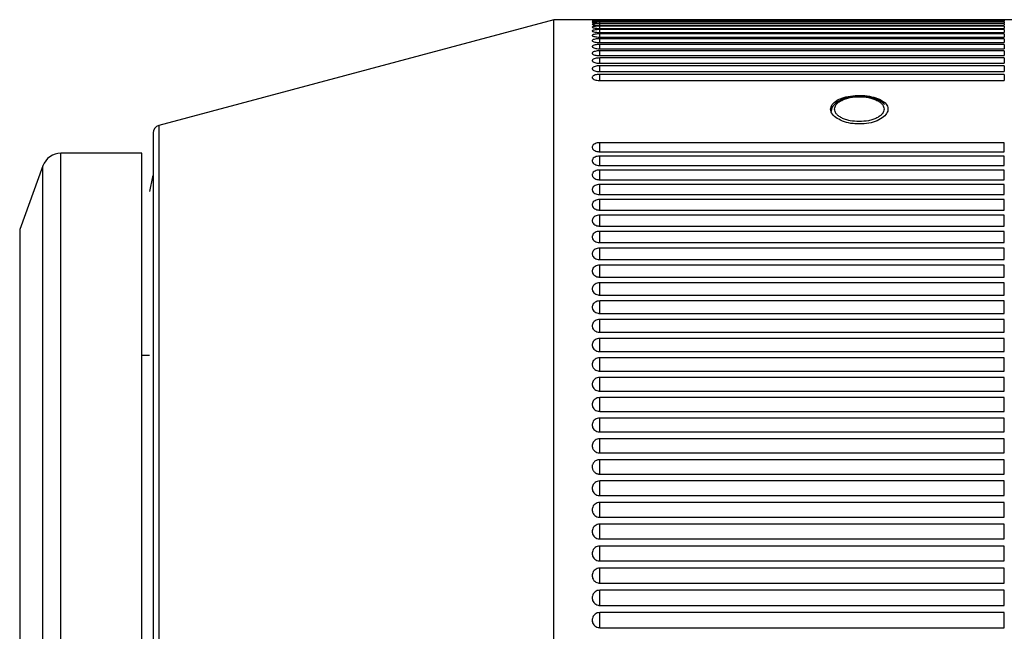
# Model space of a CAD drawing. Header units: inches. Extents: x 0.2 to 16.8, y 0.3 to 10.9.
# Tile 16 of 19: x 4.254 to 5.27, y 9.664 to 10.295. Entities that reach past the tile are written whole.
import ezdxf

# ---------------------------------------------------------------- set-up
doc = ezdxf.new("R2010")
doc.units = ezdxf.units.IN
doc.header["$MEASUREMENT"] = 0

msp = doc.modelspace()

# ---------------------------------------------------------------- linework, layer by layer
at = {"color": 7, "linetype": 'Continuous', "lineweight": 25}
for p, q in [((4.8052, 10.2947), (4.3977, 10.1855)), ((5.317, 10.2947), (4.8052, 10.2947)), ((4.8052, 8.9168), (4.8052, 10.2947)), ((5.2698, 10.2947), (4.8525, 10.2947)), ((4.8525, 10.2944), (5.2698, 10.2944)), ((5.2698, 10.2942), (4.8525, 10.2942)), ((4.8525, 10.2934), (5.2698, 10.2934)), ((5.2698, 10.2929), (4.8525, 10.2929)), ((4.8525, 10.2916), (5.2698, 10.2916)), ((5.2698, 10.2909), (4.8525, 10.2909)), ((4.8525, 10.2891), (5.2698, 10.2891)), ((5.2698, 10.2881), (4.8525, 10.2881)), ((4.8525, 10.2857), (5.2698, 10.2857)), ((5.2698, 10.2845), (4.8525, 10.2845)), ((4.8525, 10.2816), (5.2698, 10.2816)), ((5.2698, 10.2801), (4.8525, 10.2801)), ((4.8525, 10.2767), (5.2698, 10.2767)), ((5.2698, 10.275), (4.8525, 10.275)), ((4.8525, 10.2711), (5.2698, 10.2711)), ((5.2698, 10.2692), (4.8525, 10.2692)), ((4.8525, 10.2647), (5.2698, 10.2647)), ((5.2698, 10.2625), (4.8525, 10.2625)), ((4.8525, 10.2576), (5.2698, 10.2576)), ((5.2698, 10.2552), (4.8525, 10.2552)), ((4.8525, 10.2498), (5.2698, 10.2498)), ((5.2698, 10.2471), (4.8525, 10.2471)), ((4.8525, 10.2412), (5.2698, 10.2412)), ((5.2698, 10.2383), (4.8525, 10.2383)), ((4.8525, 10.2319), (5.2698, 10.2319)), ((5.0918, 10.2031), (5.0907, 10.199)), ((5.2698, 10.1677), (4.8525, 10.1677)), ((4.8525, 10.1585), (5.2698, 10.1585)), ((4.38, 10.1569), (4.2965, 10.1569)), ((4.38, 9.0546), (4.38, 10.1569)), ((5.2698, 10.154), (4.8525, 10.154)), ((4.278, 10.144), (4.2541, 10.0782)), ((4.8525, 10.1443), (5.2698, 10.1443)), ((5.2698, 10.1396), (4.8525, 10.1396)), ((4.8525, 10.1295), (5.2698, 10.1295)), ((5.2698, 10.1247), (4.8525, 10.1247)), ((4.8525, 10.1142), (5.2698, 10.1142)), ((5.2698, 10.1091), (4.8525, 10.1091)), ((4.8525, 10.0982), (5.2698, 10.0982)), ((5.2698, 10.093), (4.8525, 10.093)), ((4.2541, 10.0782), (4.2541, 9.1333)), ((4.8525, 10.0818), (5.2698, 10.0818)), ((5.2698, 10.0763), (4.8525, 10.0763)), ((4.8525, 10.0647), (5.2698, 10.0647)), ((5.2698, 10.0591), (4.8525, 10.0591)), ((4.8525, 10.0472), (5.2698, 10.0472)), ((5.2698, 10.0414), (4.8525, 10.0414)), ((4.8525, 10.0291), (5.2698, 10.0291)), ((5.2698, 10.0232), (4.8525, 10.0232)), ((4.8525, 10.0106), (5.2698, 10.0106)), ((5.2698, 10.0045), (4.8525, 10.0045)), ((4.8525, 9.9916), (5.2698, 9.9916)), ((5.2698, 9.9854), (4.8525, 9.9854)), ((4.8525, 9.9722), (5.2698, 9.9722)), ((5.2698, 9.9658), (4.8525, 9.9658)), ((4.3879, 9.9483), (4.38, 9.9483)), ((4.8525, 9.9523), (5.2698, 9.9523)), ((5.2698, 9.9459), (4.8525, 9.9459)), ((4.8525, 9.9321), (5.2698, 9.9321)), ((5.2698, 9.9255), (4.8525, 9.9255)), ((4.8525, 9.9115), (5.2698, 9.9115)), ((5.2698, 9.9048), (4.8525, 9.9048)), ((4.8525, 9.8905), (5.2698, 9.8905)), ((5.2698, 9.8837), (4.8525, 9.8837)), ((4.8525, 9.8693), (5.2698, 9.8693)), ((5.2698, 9.8624), (4.8525, 9.8624)), ((4.8525, 9.8477), (5.2698, 9.8477)), ((5.2698, 9.8407), (4.8525, 9.8407)), ((4.8525, 9.8258), (5.2698, 9.8258)), ((5.2698, 9.8188), (4.8525, 9.8188)), ((4.8525, 9.8037), (5.2698, 9.8037)), ((5.2698, 9.7966), (4.8525, 9.7966)), ((4.8525, 9.7814), (5.2698, 9.7814)), ((5.2698, 9.7742), (4.8525, 9.7742)), ((4.8525, 9.7589), (5.2698, 9.7589)), ((5.2698, 9.7516), (4.8525, 9.7516)), ((4.8525, 9.7362), (5.2698, 9.7362)), ((5.2698, 9.7289), (4.8525, 9.7289)), ((4.8525, 9.7134), (5.2698, 9.7134)), ((5.2698, 9.706), (4.8525, 9.706)), ((4.8525, 9.6904), (5.2698, 9.6904)), ((5.2698, 9.683), (4.8525, 9.683)), ((4.8525, 9.6673), (5.2698, 9.6673))]:
    msp.add_line(p, q, dxfattribs=at)
at = {"color": 8, "linetype": 'Continuous', "lineweight": 25}
for p, q in [((4.8525, 10.2944), (4.8525, 10.2947)), ((4.8525, 10.2934), (4.8525, 10.2942)), ((4.8525, 10.2916), (4.8525, 10.2929)), ((4.8525, 10.2891), (4.8525, 10.2909)), ((5.2698, 10.2947), (5.2698, 10.2944)), ((5.2698, 10.2942), (5.2698, 10.2934)), ((5.2698, 10.2929), (5.2698, 10.2916)), ((5.2698, 10.2909), (5.2698, 10.2891)), ((4.8525, 10.2857), (4.8525, 10.2881)), ((4.8525, 10.2816), (4.8525, 10.2845)), ((4.8525, 10.2767), (4.8525, 10.2801)), ((5.2698, 10.2881), (5.2698, 10.2857)), ((5.2698, 10.2845), (5.2698, 10.2816)), ((5.2698, 10.2801), (5.2698, 10.2767)), ((4.8525, 10.2711), (4.8525, 10.275)), ((5.2698, 10.275), (5.2698, 10.2711)), ((4.8525, 10.2647), (4.8525, 10.2692)), ((4.8525, 10.2576), (4.8525, 10.2625)), ((5.2698, 10.2692), (5.2698, 10.2647)), ((5.2698, 10.2625), (5.2698, 10.2576)), ((4.8525, 10.2498), (4.8525, 10.2552)), ((5.2698, 10.2552), (5.2698, 10.2498)), ((4.8525, 10.2412), (4.8525, 10.2471)), ((5.2698, 10.2471), (5.2698, 10.2412)), ((4.8525, 10.2319), (4.8525, 10.2383)), ((5.2698, 10.2383), (5.2698, 10.2319)), ((4.3977, 10.1855), (4.3977, 9.026)), ((4.8525, 10.1585), (4.8525, 10.1677)), ((5.2698, 10.1585), (5.2698, 10.1677)), ((4.2965, 9.0546), (4.2965, 10.1569)), ((4.8525, 10.1443), (4.8525, 10.154)), ((5.2698, 10.1443), (5.2698, 10.154)), ((4.278, 9.0675), (4.278, 10.144)), ((4.8525, 10.1295), (4.8525, 10.1396)), ((5.2698, 10.1295), (5.2698, 10.1396)), ((4.8525, 10.1142), (4.8525, 10.1247)), ((5.2698, 10.1142), (5.2698, 10.1247)), ((4.8525, 10.0982), (4.8525, 10.1091)), ((5.2698, 10.0982), (5.2698, 10.1091)), ((4.8525, 10.0818), (4.8525, 10.093)), ((5.2698, 10.0818), (5.2698, 10.093)), ((4.8525, 10.0647), (4.8525, 10.0763)), ((5.2698, 10.0647), (5.2698, 10.0763)), ((4.8525, 10.0472), (4.8525, 10.0591)), ((5.2698, 10.0472), (5.2698, 10.0591)), ((4.8525, 10.0291), (4.8525, 10.0414)), ((5.2698, 10.0291), (5.2698, 10.0414)), ((4.8525, 10.0106), (4.8525, 10.0232)), ((5.2698, 10.0106), (5.2698, 10.0232)), ((4.8525, 9.9916), (4.8525, 10.0045)), ((5.2698, 9.9916), (5.2698, 10.0045)), ((4.8525, 9.9722), (4.8525, 9.9854)), ((5.2698, 9.9722), (5.2698, 9.9854)), ((4.8525, 9.9523), (4.8525, 9.9658)), ((5.2698, 9.9523), (5.2698, 9.9658)), ((4.8525, 9.9321), (4.8525, 9.9459)), ((5.2698, 9.9321), (5.2698, 9.9459)), ((4.8525, 9.9115), (4.8525, 9.9255)), ((5.2698, 9.9115), (5.2698, 9.9255)), ((4.8525, 9.8905), (4.8525, 9.9048)), ((5.2698, 9.8905), (5.2698, 9.9048)), ((4.8525, 9.8693), (4.8525, 9.8837)), ((5.2698, 9.8693), (5.2698, 9.8837)), ((4.8525, 9.8477), (4.8525, 9.8624)), ((5.2698, 9.8477), (5.2698, 9.8624)), ((4.8525, 9.8258), (4.8525, 9.8407)), ((5.2698, 9.8258), (5.2698, 9.8407)), ((4.8525, 9.8037), (4.8525, 9.8188)), ((5.2698, 9.8037), (5.2698, 9.8188)), ((4.8525, 9.7814), (4.8525, 9.7966)), ((5.2698, 9.7814), (5.2698, 9.7966)), ((4.8525, 9.7589), (4.8525, 9.7742)), ((5.2698, 9.7589), (5.2698, 9.7742)), ((4.8525, 9.7362), (4.8525, 9.7516)), ((5.2698, 9.7362), (5.2698, 9.7516)), ((4.8525, 9.7134), (4.8525, 9.7289)), ((5.2698, 9.7134), (5.2698, 9.7289)), ((4.8525, 9.6904), (4.8525, 9.706)), ((5.2698, 9.6904), (5.2698, 9.706)), ((4.8525, 9.6673), (4.8525, 9.683)), ((5.2698, 9.6673), (5.2698, 9.683))]:
    msp.add_line(p, q, dxfattribs=at)
at = {"color": 7, "linetype": 'Continuous', "lineweight": 25, "flags": 128}
msp.add_lwpolyline([(4.3914, 10.1337), (4.3909, 10.1326), (4.3879, 10.1175)], dxfattribs=at)
at = {"color": 7, "linetype": 'Continuous', "lineweight": 25}
for centre, radius, start, end in [((4.3997, 10.1779), 0.00787, 105, 180), ((4.2965, 10.1372), 0.0197, 90, 160), ((4.8525, 9.6752), 0.00787, 180, 199.7203)]:
    msp.add_arc(centre, radius, start, end, dxfattribs=at)
for points, knots in [([(4.8525, 10.2947), (4.8516, 10.2947), (4.8498, 10.2947), (4.8475, 10.2947), (4.8457, 10.2947), (4.8448, 10.2947), (4.8446, 10.2946), (4.8446, 10.2946), (4.8446, 10.2946)], [0, 0, 0, 0, 0.214691, 0.429382, 0.644075, 0.858766, 0.99968, 1, 1, 1, 1]), ([(4.8446, 10.2946), (4.8446, 10.2946), (4.8446, 10.2946), (4.8446, 10.2946), (4.8446, 10.2946), (4.8446, 10.2946), (4.8447, 10.2946), (4.845, 10.2946), (4.8462, 10.2945), (4.8483, 10.2945), (4.8505, 10.2945), (4.8519, 10.2944), (4.8525, 10.2944)], [0, 0, 0, 0, 0.0003195, 0.0009586, 0.0035147, 0.0137396, 0.0546587, 0.2196315, 0.4341941, 0.6487573, 0.863326, 1, 1, 1, 1]), ([(4.8525, 10.2942), (4.8516, 10.2942), (4.8498, 10.2942), (4.8475, 10.2941), (4.8457, 10.2941), (4.8448, 10.294), (4.8446, 10.2939), (4.8446, 10.2939), (4.8446, 10.2939)], [0, 0, 0, 0, 0.214691, 0.429382, 0.644075, 0.858766, 0.99968, 1, 1, 1, 1]), ([(4.8446, 10.2939), (4.8446, 10.2939), (4.8446, 10.2939), (4.8446, 10.2939), (4.8446, 10.2939), (4.8446, 10.2938), (4.8447, 10.2938), (4.845, 10.2937), (4.8462, 10.2936), (4.8483, 10.2935), (4.8505, 10.2934), (4.8519, 10.2934), (4.8525, 10.2934)], [0, 0, 0, 0, 0.00032, 0.000959, 0.003515, 0.01374, 0.054659, 0.219632, 0.434194, 0.648757, 0.863326, 1, 1, 1, 1]), ([(4.8525, 10.2929), (4.8516, 10.2929), (4.8498, 10.2929), (4.8475, 10.2928), (4.8457, 10.2927), (4.8448, 10.2925), (4.8446, 10.2924), (4.8446, 10.2923), (4.8446, 10.2923)], [0, 0, 0, 0, 0.214691, 0.429382, 0.644075, 0.858766, 0.99968, 1, 1, 1, 1]), ([(4.8446, 10.2923), (4.8446, 10.2923), (4.8446, 10.2923), (4.8446, 10.2923), (4.8446, 10.2923), (4.8446, 10.2923), (4.8447, 10.2922), (4.845, 10.2921), (4.8462, 10.2919), (4.8483, 10.2917), (4.8505, 10.2916), (4.8519, 10.2916), (4.8525, 10.2916)], [0, 0, 0, 0, 0.00032, 0.000959, 0.003515, 0.01374, 0.054659, 0.219632, 0.434194, 0.648757, 0.863326, 1, 1, 1, 1]), ([(4.8525, 10.2909), (4.8516, 10.2909), (4.8498, 10.2909), (4.8475, 10.2907), (4.8457, 10.2905), (4.8448, 10.2903), (4.8446, 10.2901), (4.8446, 10.29), (4.8446, 10.29)], [0, 0, 0, 0, 0.214691, 0.429382, 0.644075, 0.858766, 0.99968, 1, 1, 1, 1]), ([(4.8446, 10.29), (4.8446, 10.29), (4.8446, 10.29), (4.8446, 10.29), (4.8446, 10.29), (4.8446, 10.29), (4.8447, 10.2899), (4.845, 10.2897), (4.8462, 10.2894), (4.8483, 10.2892), (4.8505, 10.2891), (4.8519, 10.2891), (4.8525, 10.2891)], [0, 0, 0, 0, 0.00032, 0.000959, 0.003515, 0.01374, 0.054659, 0.219632, 0.434194, 0.648757, 0.863326, 1, 1, 1, 1]), ([(4.8525, 10.2881), (4.8516, 10.2881), (4.8498, 10.288), (4.8475, 10.2878), (4.8457, 10.2876), (4.8448, 10.2872), (4.8446, 10.287), (4.8446, 10.2869), (4.8446, 10.2869)], [0, 0, 0, 0, 0.214691, 0.429382, 0.644075, 0.858766, 0.99968, 1, 1, 1, 1]), ([(4.8446, 10.2869), (4.8446, 10.2869), (4.8446, 10.2869), (4.8446, 10.2869), (4.8446, 10.2869), (4.8446, 10.2869), (4.8447, 10.2868), (4.845, 10.2865), (4.8462, 10.2862), (4.8483, 10.2859), (4.8505, 10.2857), (4.8519, 10.2857), (4.8525, 10.2857)], [0, 0, 0, 0, 0.00032, 0.000959, 0.003515, 0.01374, 0.054659, 0.219632, 0.434194, 0.648757, 0.863326, 1, 1, 1, 1]), ([(4.8525, 10.2845), (4.8516, 10.2845), (4.8498, 10.2844), (4.8475, 10.2842), (4.8457, 10.2839), (4.8448, 10.2835), (4.8446, 10.2832), (4.8446, 10.2831), (4.8446, 10.2831)], [0, 0, 0, 0, 0.214691, 0.429382, 0.644075, 0.858766, 0.99968, 1, 1, 1, 1]), ([(4.8446, 10.2831), (4.8446, 10.2831), (4.8446, 10.2831), (4.8446, 10.2831), (4.8446, 10.2831), (4.8446, 10.283), (4.8447, 10.2829), (4.845, 10.2826), (4.8462, 10.2821), (4.8483, 10.2818), (4.8505, 10.2816), (4.8519, 10.2816), (4.8525, 10.2816)], [0, 0, 0, 0, 0.00032, 0.000959, 0.003515, 0.01374, 0.054659, 0.219632, 0.434194, 0.648757, 0.863326, 1, 1, 1, 1]), ([(4.8525, 10.2801), (4.8516, 10.2801), (4.8498, 10.2801), (4.8475, 10.2798), (4.8457, 10.2794), (4.8448, 10.2789), (4.8446, 10.2786), (4.8446, 10.2785), (4.8446, 10.2785)], [0, 0, 0, 0, 0.214691, 0.429382, 0.644075, 0.858766, 0.99968, 1, 1, 1, 1]), ([(4.8446, 10.2785), (4.8446, 10.2785), (4.8446, 10.2785), (4.8446, 10.2785), (4.8446, 10.2785), (4.8446, 10.2784), (4.8447, 10.2782), (4.845, 10.2778), (4.8462, 10.2774), (4.8483, 10.277), (4.8505, 10.2768), (4.8519, 10.2767), (4.8525, 10.2767)], [0, 0, 0, 0, 0.00032, 0.000959, 0.003515, 0.01374, 0.054659, 0.219632, 0.434194, 0.648757, 0.863326, 1, 1, 1, 1]), ([(4.8525, 10.275), (4.8516, 10.275), (4.8498, 10.275), (4.8475, 10.2746), (4.8457, 10.2742), (4.8448, 10.2736), (4.8446, 10.2733), (4.8446, 10.2731), (4.8446, 10.2731)], [0, 0, 0, 0, 0.214691, 0.429382, 0.644075, 0.858766, 0.99968, 1, 1, 1, 1]), ([(4.8446, 10.2731), (4.8446, 10.2731), (4.8446, 10.2731), (4.8446, 10.2731), (4.8446, 10.2731), (4.8446, 10.273), (4.8447, 10.2728), (4.845, 10.2724), (4.8462, 10.2718), (4.8483, 10.2714), (4.8505, 10.2711), (4.8519, 10.2711), (4.8525, 10.2711)], [0, 0, 0, 0, 0.00032, 0.000959, 0.003515, 0.01374, 0.054659, 0.219632, 0.434194, 0.648757, 0.863326, 1, 1, 1, 1]), ([(4.8525, 10.2692), (4.8516, 10.2691), (4.8498, 10.2691), (4.8475, 10.2687), (4.8457, 10.2682), (4.8448, 10.2676), (4.8446, 10.2672), (4.8446, 10.267), (4.8446, 10.267)], [0, 0, 0, 0, 0.214691, 0.429382, 0.644075, 0.858766, 0.99968, 1, 1, 1, 1]), ([(4.8446, 10.267), (4.8446, 10.267), (4.8446, 10.267), (4.8446, 10.267), (4.8446, 10.267), (4.8446, 10.2669), (4.8447, 10.2667), (4.845, 10.2662), (4.8462, 10.2656), (4.8483, 10.265), (4.8505, 10.2648), (4.8519, 10.2647), (4.8525, 10.2647)], [0, 0, 0, 0, 0.0003195, 0.0009586, 0.0035147, 0.0137396, 0.0546587, 0.2196315, 0.4341941, 0.6487573, 0.863326, 1, 1, 1, 1]), ([(4.8525, 10.2625), (4.8516, 10.2625), (4.8498, 10.2625), (4.8475, 10.2621), (4.8457, 10.2614), (4.8448, 10.2608), (4.8446, 10.2603), (4.8446, 10.2601), (4.8446, 10.2601)], [0, 0, 0, 0, 0.214691, 0.429382, 0.644075, 0.858766, 0.99968, 1, 1, 1, 1]), ([(4.8446, 10.2601), (4.8446, 10.2601), (4.8446, 10.2601), (4.8446, 10.2601), (4.8446, 10.2601), (4.8446, 10.26), (4.8447, 10.2598), (4.845, 10.2592), (4.8462, 10.2585), (4.8483, 10.258), (4.8505, 10.2577), (4.8519, 10.2576), (4.8525, 10.2576)], [0, 0, 0, 0, 0.00032, 0.000959, 0.003515, 0.01374, 0.054659, 0.219632, 0.434194, 0.648757, 0.863326, 1, 1, 1, 1]), ([(4.8525, 10.2552), (4.8516, 10.2552), (4.8498, 10.2551), (4.8475, 10.2547), (4.8457, 10.254), (4.8448, 10.2532), (4.8446, 10.2527), (4.8446, 10.2525), (4.8446, 10.2525)], [0, 0, 0, 0, 0.214691, 0.429382, 0.644075, 0.858766, 0.99968, 1, 1, 1, 1]), ([(4.8446, 10.2525), (4.8446, 10.2525), (4.8446, 10.2525), (4.8446, 10.2525), (4.8446, 10.2525), (4.8446, 10.2524), (4.8447, 10.2521), (4.845, 10.2515), (4.8462, 10.2508), (4.8483, 10.2501), (4.8505, 10.2498), (4.8519, 10.2498), (4.8525, 10.2498)], [0, 0, 0, 0, 0.00032, 0.000959, 0.003515, 0.01374, 0.054659, 0.219632, 0.434194, 0.648757, 0.863326, 1, 1, 1, 1]), ([(4.8525, 10.2471), (4.8516, 10.2471), (4.8498, 10.247), (4.8475, 10.2465), (4.8457, 10.2458), (4.8448, 10.245), (4.8446, 10.2444), (4.8446, 10.2442), (4.8446, 10.2442)], [0, 0, 0, 0, 0.214691, 0.429382, 0.644075, 0.858766, 0.99968, 1, 1, 1, 1]), ([(4.8446, 10.2442), (4.8446, 10.2442), (4.8446, 10.2442), (4.8446, 10.2442), (4.8446, 10.2442), (4.8446, 10.2441), (4.8447, 10.2437), (4.845, 10.2431), (4.8462, 10.2423), (4.8483, 10.2416), (4.8505, 10.2412), (4.8519, 10.2412), (4.8525, 10.2412)], [0, 0, 0, 0, 0.00032, 0.000959, 0.003515, 0.01374, 0.054659, 0.219632, 0.434194, 0.648757, 0.863326, 1, 1, 1, 1]), ([(4.8525, 10.2383), (4.8516, 10.2383), (4.8498, 10.2382), (4.8475, 10.2377), (4.8457, 10.2369), (4.8448, 10.236), (4.8446, 10.2354), (4.8446, 10.2351), (4.8446, 10.2351)], [0, 0, 0, 0, 0.214691, 0.429382, 0.644075, 0.858766, 0.99968, 1, 1, 1, 1]), ([(4.8446, 10.2351), (4.8446, 10.2351), (4.8446, 10.2351), (4.8446, 10.2351), (4.8446, 10.2351), (4.8446, 10.235), (4.8447, 10.2347), (4.845, 10.234), (4.8462, 10.2331), (4.8483, 10.2323), (4.8505, 10.232), (4.8519, 10.2319), (4.8525, 10.2319)], [0, 0, 0, 0, 0.00032, 0.000959, 0.003515, 0.01374, 0.054659, 0.219632, 0.434194, 0.648757, 0.863326, 1, 1, 1, 1]), ([(5.1202, 10.1871), (5.1235, 10.1873), (5.1302, 10.1876), (5.139, 10.1903), (5.1457, 10.1943), (5.1496, 10.1991), (5.1501, 10.2042), (5.1473, 10.2089), (5.1414, 10.2128), (5.1331, 10.2155), (5.1234, 10.2168), (5.1133, 10.2165), (5.104, 10.2147), (5.0965, 10.2115), (5.0917, 10.2072), (5.0901, 10.2023), (5.0919, 10.1972), (5.0969, 10.1927), (5.1045, 10.1892), (5.1127, 10.1873), (5.1181, 10.1872), (5.1202, 10.1871)], [0, 0, 0, 0, 0.053655, 0.107309, 0.160994, 0.214699, 0.268371, 0.322007, 0.375662, 0.42936, 0.483058, 0.536714, 0.59035, 0.64402, 0.697725, 0.751411, 0.805054, 0.858697, 0.912384, 0.966088, 1, 1, 1, 1]), ([(5.1462, 10.2071), (5.1462, 10.2071), (5.1448, 10.2092), (5.1398, 10.212), (5.1319, 10.2147), (5.1236, 10.2158), (5.1148, 10.2157), (5.1071, 10.2143), (5.1006, 10.2118), (5.0956, 10.2087), (5.0915, 10.2043), (5.091, 10.2008), (5.0907, 10.199)], [0, 0, 0, 0, 0.000814, 0.143281, 0.259459, 0.368568, 0.472642, 0.597763, 0.678865, 0.77284, 0.879952, 1, 1, 1, 1]), ([(5.0946, 10.2024), (5.0949, 10.204), (5.0955, 10.2065), (5.0987, 10.2095), (5.102, 10.2115), (5.106, 10.2132), (5.112, 10.2147), (5.1202, 10.2155), (5.1284, 10.2147), (5.1343, 10.2132), (5.1384, 10.2115), (5.1417, 10.2095), (5.1449, 10.2065), (5.1454, 10.204), (5.1458, 10.2024)], [0, 0, 0, 0, 0.119721, 0.184729, 0.25, 0.315008, 0.380279, 0.5, 0.619721, 0.684729, 0.75, 0.815008, 0.880279, 1, 1, 1, 1]), ([(5.1458, 10.2024), (5.1454, 10.2008), (5.1449, 10.1983), (5.1417, 10.1953), (5.1384, 10.1933), (5.1343, 10.1916), (5.1284, 10.1901), (5.1202, 10.1893), (5.112, 10.1901), (5.106, 10.1916), (5.102, 10.1933), (5.0987, 10.1953), (5.0955, 10.1983), (5.0949, 10.2008), (5.0946, 10.2024)], [0, 0, 0, 0, 0.119721, 0.184729, 0.25, 0.315008, 0.380279, 0.5, 0.619721, 0.684729, 0.75, 0.815008, 0.880279, 1, 1, 1, 1]), ([(4.3918, 10.1779), (4.3918, 10.176), (4.3918, 10.1722), (4.3918, 10.1404), (4.3918, 10.0876), (4.3918, 10.0132), (4.3918, 9.9367), (4.3918, 9.8694), (4.3918, 9.8006), (4.3918, 9.7125), (4.3918, 9.6057), (4.3918, 9.4989), (4.3918, 9.3923), (4.3918, 9.2898), (4.3918, 9.1983), (4.3918, 9.1361), (4.3918, 9.0968), (4.3918, 9.0656), (4.3918, 9.0392), (4.3918, 9.0354), (4.3918, 9.0336)], [0, 0, 0, 0, 0.058248, 0.119986, 0.18429, 0.249959, 0.315627, 0.347815, 0.380014, 0.441752, 0.5, 0.558248, 0.619986, 0.68429, 0.749959, 0.815627, 0.847815, 0.880014, 0.941752, 1, 1, 1, 1]), ([(4.8525, 10.1677), (4.8516, 10.1677), (4.8498, 10.1676), (4.8475, 10.1668), (4.8457, 10.1656), (4.8448, 10.1643), (4.8446, 10.1635), (4.8446, 10.1631), (4.8446, 10.1631)], [0, 0, 0, 0, 0.214691, 0.429382, 0.644075, 0.858766, 0.99968, 1, 1, 1, 1]), ([(4.8446, 10.1631), (4.8446, 10.1631), (4.8446, 10.1631), (4.8446, 10.1631), (4.8446, 10.1631), (4.8446, 10.163), (4.8447, 10.1624), (4.845, 10.1614), (4.8462, 10.1601), (4.8483, 10.1591), (4.8505, 10.1585), (4.8519, 10.1585), (4.8525, 10.1585)], [0, 0, 0, 0, 0.00032, 0.000959, 0.003515, 0.01374, 0.054659, 0.219632, 0.434194, 0.648757, 0.863326, 1, 1, 1, 1]), ([(4.8525, 10.154), (4.8516, 10.1539), (4.8498, 10.1538), (4.8475, 10.153), (4.8457, 10.1518), (4.8448, 10.1504), (4.8446, 10.1495), (4.8446, 10.1492), (4.8446, 10.1492)], [0, 0, 0, 0, 0.214691, 0.429382, 0.644075, 0.858766, 0.99968, 1, 1, 1, 1]), ([(4.8446, 10.1492), (4.8446, 10.1492), (4.8446, 10.1492), (4.8446, 10.1492), (4.8446, 10.1491), (4.8446, 10.149), (4.8447, 10.1485), (4.845, 10.1474), (4.8462, 10.1461), (4.8483, 10.145), (4.8505, 10.1444), (4.8519, 10.1443), (4.8525, 10.1443)], [0, 0, 0, 0, 0.00032, 0.000959, 0.003515, 0.01374, 0.054659, 0.219632, 0.434194, 0.648757, 0.863326, 1, 1, 1, 1]), ([(4.8525, 10.1396), (4.8516, 10.1396), (4.8498, 10.1395), (4.8475, 10.1386), (4.8457, 10.1373), (4.8448, 10.1359), (4.8446, 10.135), (4.8446, 10.1346), (4.8446, 10.1346)], [0, 0, 0, 0, 0.214691, 0.429382, 0.644075, 0.858766, 0.99968, 1, 1, 1, 1]), ([(4.8446, 10.1346), (4.8446, 10.1346), (4.8446, 10.1346), (4.8446, 10.1346), (4.8446, 10.1346), (4.8446, 10.1344), (4.8447, 10.1339), (4.845, 10.1328), (4.8462, 10.1314), (4.8483, 10.1302), (4.8505, 10.1296), (4.8519, 10.1296), (4.8525, 10.1295)], [0, 0, 0, 0, 0.00032, 0.000959, 0.003515, 0.01374, 0.054659, 0.219632, 0.434194, 0.648757, 0.863326, 1, 1, 1, 1]), ([(4.8525, 10.1247), (4.8516, 10.1246), (4.8498, 10.1245), (4.8475, 10.1236), (4.8457, 10.1223), (4.8448, 10.1208), (4.8446, 10.1198), (4.8446, 10.1195), (4.8446, 10.1195)], [0, 0, 0, 0, 0.214691, 0.429382, 0.644075, 0.858766, 0.99968, 1, 1, 1, 1]), ([(4.8446, 10.1195), (4.8446, 10.1195), (4.8446, 10.1195), (4.8446, 10.1194), (4.8446, 10.1194), (4.8446, 10.1193), (4.8447, 10.1187), (4.845, 10.1175), (4.8462, 10.1161), (4.8483, 10.1149), (4.8505, 10.1143), (4.8519, 10.1142), (4.8525, 10.1142)], [0, 0, 0, 0, 0.00032, 0.000959, 0.003515, 0.01374, 0.054659, 0.219632, 0.434194, 0.648757, 0.863326, 1, 1, 1, 1]), ([(4.8525, 10.1091), (4.8516, 10.1091), (4.8498, 10.109), (4.8475, 10.108), (4.8457, 10.1067), (4.8448, 10.1051), (4.8446, 10.1041), (4.8446, 10.1037), (4.8446, 10.1037)], [0, 0, 0, 0, 0.214691, 0.429382, 0.644075, 0.858766, 0.99968, 1, 1, 1, 1]), ([(4.8446, 10.1037), (4.8446, 10.1037), (4.8446, 10.1037), (4.8446, 10.1037), (4.8446, 10.1037), (4.8446, 10.1035), (4.8447, 10.1029), (4.845, 10.1017), (4.8462, 10.1002), (4.8483, 10.099), (4.8505, 10.0983), (4.8519, 10.0983), (4.8525, 10.0982)], [0, 0, 0, 0, 0.00032, 0.000959, 0.003515, 0.01374, 0.054659, 0.219632, 0.434194, 0.648757, 0.863326, 1, 1, 1, 1]), ([(4.8525, 10.093), (4.8516, 10.093), (4.8498, 10.0928), (4.8475, 10.0919), (4.8457, 10.0905), (4.8448, 10.0889), (4.8446, 10.0878), (4.8446, 10.0874), (4.8446, 10.0874)], [0, 0, 0, 0, 0.214691, 0.429382, 0.6440747, 0.8587662, 0.9996803, 1, 1, 1, 1]), ([(4.8446, 10.0874), (4.8446, 10.0874), (4.8446, 10.0874), (4.8446, 10.0874), (4.8446, 10.0874), (4.8446, 10.0872), (4.8447, 10.0866), (4.845, 10.0853), (4.8462, 10.0838), (4.8483, 10.0825), (4.8505, 10.0818), (4.8519, 10.0818), (4.8525, 10.0818)], [0, 0, 0, 0, 0.0003195, 0.0009586, 0.0035147, 0.0137396, 0.0546587, 0.2196315, 0.4341941, 0.6487573, 0.863326, 1, 1, 1, 1]), ([(4.8525, 10.0763), (4.8516, 10.0763), (4.8498, 10.0762), (4.8475, 10.0752), (4.8457, 10.0737), (4.8448, 10.0721), (4.8446, 10.071), (4.8446, 10.0706), (4.8446, 10.0706)], [0, 0, 0, 0, 0.214691, 0.429382, 0.644075, 0.858766, 0.99968, 1, 1, 1, 1]), ([(4.8446, 10.0706), (4.8446, 10.0706), (4.8446, 10.0706), (4.8446, 10.0706), (4.8446, 10.0705), (4.8446, 10.0703), (4.8447, 10.0697), (4.845, 10.0684), (4.8462, 10.0668), (4.8483, 10.0655), (4.8505, 10.0648), (4.8519, 10.0647), (4.8525, 10.0647)], [0, 0, 0, 0, 0.00032, 0.000959, 0.003515, 0.01374, 0.054659, 0.219632, 0.434194, 0.648757, 0.863326, 1, 1, 1, 1]), ([(4.8525, 10.0591), (4.8516, 10.0591), (4.8498, 10.0589), (4.8475, 10.0579), (4.8457, 10.0564), (4.8448, 10.0547), (4.8446, 10.0536), (4.8446, 10.0532), (4.8446, 10.0532)], [0, 0, 0, 0, 0.214691, 0.429382, 0.644075, 0.858766, 0.99968, 1, 1, 1, 1]), ([(4.8446, 10.0532), (4.8446, 10.0532), (4.8446, 10.0532), (4.8446, 10.0532), (4.8446, 10.0531), (4.8446, 10.053), (4.8447, 10.0523), (4.845, 10.051), (4.8462, 10.0493), (4.8483, 10.048), (4.8505, 10.0473), (4.8519, 10.0472), (4.8525, 10.0472)], [0, 0, 0, 0, 0.00032, 0.000959, 0.003515, 0.01374, 0.054659, 0.219632, 0.434194, 0.648757, 0.863326, 1, 1, 1, 1]), ([(4.8525, 10.0414), (4.8516, 10.0414), (4.8498, 10.0412), (4.8475, 10.0402), (4.8457, 10.0386), (4.8448, 10.0369), (4.8446, 10.0358), (4.8446, 10.0353), (4.8446, 10.0353)], [0, 0, 0, 0, 0.214691, 0.429382, 0.644075, 0.858766, 0.99968, 1, 1, 1, 1]), ([(4.8446, 10.0353), (4.8446, 10.0353), (4.8446, 10.0353), (4.8446, 10.0353), (4.8446, 10.0352), (4.8446, 10.0351), (4.8447, 10.0344), (4.845, 10.033), (4.8462, 10.0313), (4.8483, 10.0299), (4.8505, 10.0292), (4.8519, 10.0291), (4.8525, 10.0291)], [0, 0, 0, 0, 0.00032, 0.000959, 0.003515, 0.01374, 0.054659, 0.219632, 0.434194, 0.648757, 0.863326, 1, 1, 1, 1]), ([(4.8525, 10.0232), (4.8516, 10.0232), (4.8498, 10.023), (4.8475, 10.0219), (4.8457, 10.0203), (4.8448, 10.0186), (4.8446, 10.0174), (4.8446, 10.0169), (4.8446, 10.0169)], [0, 0, 0, 0, 0.214691, 0.429382, 0.644075, 0.858766, 0.99968, 1, 1, 1, 1]), ([(4.8446, 10.0169), (4.8446, 10.0169), (4.8446, 10.0169), (4.8446, 10.0169), (4.8446, 10.0169), (4.8446, 10.0167), (4.8447, 10.016), (4.845, 10.0146), (4.8462, 10.0129), (4.8483, 10.0114), (4.8505, 10.0107), (4.8519, 10.0106), (4.8525, 10.0106)], [0, 0, 0, 0, 0.00032, 0.000959, 0.003515, 0.01374, 0.054659, 0.219632, 0.434194, 0.648757, 0.863326, 1, 1, 1, 1]), ([(4.8525, 10.0045), (4.8516, 10.0045), (4.8498, 10.0043), (4.8475, 10.0032), (4.8457, 10.0016), (4.8448, 9.9998), (4.8446, 9.9986), (4.8446, 9.9981), (4.8446, 9.9981)], [0, 0, 0, 0, 0.214691, 0.429382, 0.644075, 0.858766, 0.99968, 1, 1, 1, 1]), ([(4.8446, 9.9981), (4.8446, 9.9981), (4.8446, 9.9981), (4.8446, 9.9981), (4.8446, 9.998), (4.8446, 9.9979), (4.8447, 9.9971), (4.845, 9.9957), (4.8462, 9.9939), (4.8483, 9.9925), (4.8505, 9.9917), (4.8519, 9.9916), (4.8525, 9.9916)], [0, 0, 0, 0, 0.00032, 0.000959, 0.003515, 0.01374, 0.054659, 0.219632, 0.434194, 0.648757, 0.863326, 1, 1, 1, 1]), ([(4.8525, 9.9854), (4.8516, 9.9853), (4.8498, 9.9852), (4.8475, 9.9841), (4.8457, 9.9824), (4.8448, 9.9805), (4.8446, 9.9793), (4.8446, 9.9788), (4.8446, 9.9788)], [0, 0, 0, 0, 0.214691, 0.429382, 0.6440747, 0.8587662, 0.9996803, 1, 1, 1, 1]), ([(4.8446, 9.9788), (4.8446, 9.9788), (4.8446, 9.9788), (4.8446, 9.9788), (4.8446, 9.9787), (4.8446, 9.9786), (4.8447, 9.9778), (4.845, 9.9764), (4.8462, 9.9745), (4.8483, 9.9731), (4.8505, 9.9723), (4.8519, 9.9722), (4.8525, 9.9722)], [0, 0, 0, 0, 0.00032, 0.000959, 0.003515, 0.01374, 0.054659, 0.219632, 0.434194, 0.648757, 0.863326, 1, 1, 1, 1]), ([(4.8525, 9.9658), (4.8516, 9.9658), (4.8498, 9.9656), (4.8475, 9.9645), (4.8457, 9.9628), (4.8448, 9.9609), (4.8446, 9.9596), (4.8446, 9.9591), (4.8446, 9.9591)], [0, 0, 0, 0, 0.214691, 0.429382, 0.644075, 0.858766, 0.99968, 1, 1, 1, 1]), ([(4.8446, 9.9591), (4.8446, 9.9591), (4.8446, 9.9591), (4.8446, 9.9591), (4.8446, 9.959), (4.8446, 9.9589), (4.8447, 9.9581), (4.845, 9.9566), (4.8462, 9.9548), (4.8483, 9.9532), (4.8505, 9.9524), (4.8519, 9.9524), (4.8525, 9.9523)], [0, 0, 0, 0, 0.0003195, 0.0009586, 0.0035147, 0.0137396, 0.0546587, 0.2196315, 0.4341941, 0.6487573, 0.863326, 1, 1, 1, 1]), ([(4.8525, 9.9459), (4.8516, 9.9458), (4.8498, 9.9456), (4.8475, 9.9445), (4.8457, 9.9427), (4.8448, 9.9408), (4.8446, 9.9395), (4.8446, 9.939), (4.8446, 9.939)], [0, 0, 0, 0, 0.214691, 0.429382, 0.644075, 0.858766, 0.99968, 1, 1, 1, 1]), ([(4.8446, 9.939), (4.8446, 9.939), (4.8446, 9.939), (4.8446, 9.939), (4.8446, 9.9389), (4.8446, 9.9387), (4.8447, 9.938), (4.845, 9.9365), (4.8462, 9.9346), (4.8483, 9.933), (4.8505, 9.9322), (4.8519, 9.9321), (4.8525, 9.9321)], [0, 0, 0, 0, 0.00032, 0.000959, 0.003515, 0.01374, 0.054659, 0.219632, 0.434194, 0.648757, 0.863326, 1, 1, 1, 1]), ([(4.8525, 9.9255), (4.8516, 9.9254), (4.8498, 9.9253), (4.8475, 9.9241), (4.8457, 9.9223), (4.8448, 9.9203), (4.8446, 9.919), (4.8446, 9.9185), (4.8446, 9.9185)], [0, 0, 0, 0, 0.214691, 0.429382, 0.644075, 0.858766, 0.99968, 1, 1, 1, 1]), ([(4.8446, 9.9185), (4.8446, 9.9185), (4.8446, 9.9185), (4.8446, 9.9185), (4.8446, 9.9185), (4.8446, 9.9183), (4.8447, 9.9175), (4.845, 9.9159), (4.8462, 9.914), (4.8483, 9.9124), (4.8505, 9.9116), (4.8519, 9.9115), (4.8525, 9.9115)], [0, 0, 0, 0, 0.00032, 0.000959, 0.003515, 0.01374, 0.054659, 0.219632, 0.434194, 0.648757, 0.863326, 1, 1, 1, 1]), ([(4.8525, 9.9048), (4.8516, 9.9047), (4.8498, 9.9046), (4.8475, 9.9033), (4.8457, 9.9015), (4.8448, 9.8995), (4.8446, 9.8982), (4.8446, 9.8977), (4.8446, 9.8977)], [0, 0, 0, 0, 0.214691, 0.429382, 0.644075, 0.858766, 0.99968, 1, 1, 1, 1]), ([(4.8446, 9.8977), (4.8446, 9.8977), (4.8446, 9.8977), (4.8446, 9.8977), (4.8446, 9.8976), (4.8446, 9.8974), (4.8447, 9.8966), (4.845, 9.8951), (4.8462, 9.8931), (4.8483, 9.8915), (4.8505, 9.8907), (4.8519, 9.8906), (4.8525, 9.8905)], [0, 0, 0, 0, 0.00032, 0.000959, 0.003515, 0.01374, 0.054659, 0.219632, 0.434194, 0.648757, 0.863326, 1, 1, 1, 1]), ([(4.8525, 9.8837), (4.8516, 9.8837), (4.8498, 9.8835), (4.8475, 9.8823), (4.8457, 9.8804), (4.8448, 9.8784), (4.8446, 9.8771), (4.8446, 9.8765), (4.8446, 9.8765)], [0, 0, 0, 0, 0.214691, 0.429382, 0.644075, 0.858766, 0.99968, 1, 1, 1, 1]), ([(4.8446, 9.8765), (4.8446, 9.8765), (4.8446, 9.8765), (4.8446, 9.8765), (4.8446, 9.8764), (4.8446, 9.8762), (4.8447, 9.8754), (4.845, 9.8739), (4.8462, 9.8719), (4.8483, 9.8702), (4.8505, 9.8694), (4.8519, 9.8693), (4.8525, 9.8693)], [0, 0, 0, 0, 0.00032, 0.000959, 0.003515, 0.01374, 0.054659, 0.219632, 0.434194, 0.648757, 0.863326, 1, 1, 1, 1]), ([(4.8525, 9.8624), (4.8516, 9.8623), (4.8498, 9.8621), (4.8475, 9.8609), (4.8457, 9.859), (4.8448, 9.8569), (4.8446, 9.8556), (4.8446, 9.855), (4.8446, 9.855)], [0, 0, 0, 0, 0.214691, 0.429382, 0.644075, 0.858766, 0.99968, 1, 1, 1, 1]), ([(4.8446, 9.855), (4.8446, 9.855), (4.8446, 9.855), (4.8446, 9.855), (4.8446, 9.855), (4.8446, 9.8548), (4.8447, 9.8539), (4.845, 9.8523), (4.8462, 9.8503), (4.8483, 9.8487), (4.8505, 9.8478), (4.8519, 9.8477), (4.8525, 9.8477)], [0, 0, 0, 0, 0.00032, 0.000959, 0.003515, 0.01374, 0.054659, 0.219632, 0.434194, 0.648757, 0.863326, 1, 1, 1, 1]), ([(4.8525, 9.8407), (4.852, 9.8407), (4.8512, 9.8406), (4.8499, 9.8403), (4.8486, 9.8398), (4.8475, 9.8391), (4.8466, 9.8383), (4.8458, 9.8373), (4.8452, 9.8361), (4.8448, 9.8351), (4.8446, 9.8341), (4.8446, 9.8336), (4.8446, 9.8333), (4.8446, 9.8333)], [0, 0, 0, 0, 0.105842, 0.214753, 0.320594, 0.429506, 0.535348, 0.64426, 0.750102, 0.859013, 0.928918, 0.999681, 1, 1, 1, 1]), ([(4.8446, 9.8333), (4.8446, 9.8333), (4.8446, 9.8333), (4.8446, 9.8333), (4.8446, 9.8332), (4.8446, 9.833), (4.8446, 9.8325), (4.8448, 9.8317), (4.8451, 9.8307), (4.8456, 9.8296), (4.8463, 9.8286), (4.8473, 9.8277), (4.8483, 9.8269), (4.8495, 9.8263), (4.8506, 9.826), (4.8516, 9.8259), (4.8522, 9.8258), (4.8525, 9.8258)], [0, 0, 0, 0, 0.0003186, 0.0009558, 0.0035047, 0.0137007, 0.054504, 0.136237, 0.2193551, 0.3251798, 0.4340734, 0.5398986, 0.6487925, 0.7546203, 0.8635171, 0.9313661, 1, 1, 1, 1]), ([(4.8525, 9.8188), (4.8516, 9.8187), (4.8498, 9.8185), (4.8475, 9.8172), (4.8457, 9.8153), (4.8448, 9.8132), (4.8446, 9.8118), (4.8446, 9.8113), (4.8446, 9.8113)], [0, 0, 0, 0, 0.214691, 0.429382, 0.644075, 0.858766, 0.99968, 1, 1, 1, 1]), ([(4.8446, 9.8113), (4.8446, 9.8113), (4.8446, 9.8113), (4.8446, 9.8113), (4.8446, 9.8112), (4.8446, 9.811), (4.8447, 9.8101), (4.845, 9.8085), (4.8462, 9.8064), (4.8483, 9.8047), (4.8505, 9.8039), (4.8519, 9.8038), (4.8525, 9.8037)], [0, 0, 0, 0, 0.00032, 0.000959, 0.003515, 0.01374, 0.054659, 0.219632, 0.434194, 0.648757, 0.863326, 1, 1, 1, 1]), ([(4.8525, 9.7966), (4.8516, 9.7965), (4.8498, 9.7964), (4.8475, 9.795), (4.8457, 9.7931), (4.8448, 9.791), (4.8446, 9.7896), (4.8446, 9.789), (4.8446, 9.789)], [0, 0, 0, 0, 0.214691, 0.429382, 0.6440747, 0.8587662, 0.9996803, 1, 1, 1, 1]), ([(4.8446, 9.789), (4.8446, 9.789), (4.8446, 9.789), (4.8446, 9.789), (4.8446, 9.789), (4.8446, 9.7887), (4.8447, 9.7879), (4.845, 9.7862), (4.8462, 9.7841), (4.8483, 9.7824), (4.8505, 9.7815), (4.8519, 9.7815), (4.8525, 9.7814)], [0, 0, 0, 0, 0.00032, 0.000959, 0.003515, 0.01374, 0.054659, 0.219632, 0.434194, 0.648757, 0.863326, 1, 1, 1, 1]), ([(4.8525, 9.7742), (4.8516, 9.7741), (4.8498, 9.774), (4.8475, 9.7726), (4.8457, 9.7707), (4.8448, 9.7686), (4.8446, 9.7671), (4.8446, 9.7666), (4.8446, 9.7666)], [0, 0, 0, 0, 0.214691, 0.429382, 0.6440747, 0.8587662, 0.9996803, 1, 1, 1, 1]), ([(4.8446, 9.7666), (4.8446, 9.7666), (4.8446, 9.7666), (4.8446, 9.7666), (4.8446, 9.7665), (4.8446, 9.7663), (4.8447, 9.7654), (4.845, 9.7638), (4.8462, 9.7616), (4.8483, 9.7599), (4.8505, 9.759), (4.8519, 9.7589), (4.8525, 9.7589)], [0, 0, 0, 0, 0.00032, 0.000959, 0.003515, 0.01374, 0.054659, 0.219632, 0.434194, 0.648757, 0.863326, 1, 1, 1, 1]), ([(4.8525, 9.7516), (4.8516, 9.7516), (4.8498, 9.7514), (4.8475, 9.7501), (4.8457, 9.7481), (4.8448, 9.7459), (4.8446, 9.7445), (4.8446, 9.7439), (4.8446, 9.7439)], [0, 0, 0, 0, 0.214691, 0.429382, 0.644075, 0.858766, 0.99968, 1, 1, 1, 1]), ([(4.8446, 9.7439), (4.8446, 9.7439), (4.8446, 9.7439), (4.8446, 9.7439), (4.8446, 9.7439), (4.8446, 9.7436), (4.8447, 9.7428), (4.845, 9.7411), (4.8462, 9.739), (4.8483, 9.7372), (4.8505, 9.7363), (4.8519, 9.7362), (4.8525, 9.7362)], [0, 0, 0, 0, 0.00032, 0.000959, 0.003515, 0.01374, 0.054659, 0.219632, 0.434194, 0.648757, 0.863326, 1, 1, 1, 1]), ([(4.8525, 9.7289), (4.8516, 9.7288), (4.8498, 9.7286), (4.8475, 9.7273), (4.8457, 9.7253), (4.8448, 9.7232), (4.8446, 9.7217), (4.8446, 9.7211), (4.8446, 9.7211)], [0, 0, 0, 0, 0.214691, 0.429382, 0.644075, 0.858766, 0.99968, 1, 1, 1, 1]), ([(4.8446, 9.7211), (4.8446, 9.7211), (4.8446, 9.7211), (4.8446, 9.7211), (4.8446, 9.7211), (4.8446, 9.7208), (4.8447, 9.72), (4.845, 9.7183), (4.8462, 9.7161), (4.8483, 9.7144), (4.8505, 9.7135), (4.8519, 9.7134), (4.8525, 9.7134)], [0, 0, 0, 0, 0.00032, 0.000959, 0.003515, 0.01374, 0.054659, 0.219632, 0.434194, 0.648757, 0.863326, 1, 1, 1, 1]), ([(4.8525, 9.706), (4.8516, 9.7059), (4.8498, 9.7058), (4.8475, 9.7044), (4.8457, 9.7024), (4.8448, 9.7002), (4.8446, 9.6988), (4.8446, 9.6982), (4.8446, 9.6982)], [0, 0, 0, 0, 0.214691, 0.429382, 0.644075, 0.858766, 0.99968, 1, 1, 1, 1]), ([(4.8446, 9.6982), (4.8446, 9.6982), (4.8446, 9.6982), (4.8446, 9.6982), (4.8446, 9.6981), (4.8446, 9.6979), (4.8447, 9.697), (4.845, 9.6954), (4.8462, 9.6932), (4.8483, 9.6914), (4.8505, 9.6905), (4.8519, 9.6904), (4.8525, 9.6904)], [0, 0, 0, 0, 0.00032, 0.000959, 0.003515, 0.01374, 0.054659, 0.219632, 0.434194, 0.648757, 0.863326, 1, 1, 1, 1]), ([(4.8525, 9.683), (4.8516, 9.6829), (4.8498, 9.6828), (4.8475, 9.6814), (4.8457, 9.6794), (4.8448, 9.6772), (4.8446, 9.6758), (4.8446, 9.6752), (4.8446, 9.6752)], [0, 0, 0, 0, 0.214691, 0.429382, 0.644075, 0.858766, 0.99968, 1, 1, 1, 1]), ([(4.8446, 9.6752), (4.8446, 9.6752), (4.8446, 9.6752), (4.8446, 9.6752), (4.8446, 9.6751), (4.8446, 9.6749), (4.8447, 9.674), (4.845, 9.6723), (4.8462, 9.6702), (4.8483, 9.6684), (4.8505, 9.6675), (4.8519, 9.6674), (4.8525, 9.6673)], [0, 0, 0, 0, 0.00032, 0.000959, 0.003515, 0.01374, 0.054659, 0.219632, 0.434194, 0.648757, 0.863326, 1, 1, 1, 1])]:
    msp.add_open_spline(points, degree=3, knots=knots, dxfattribs=at)

doc.saveas('drawing.dxf')
